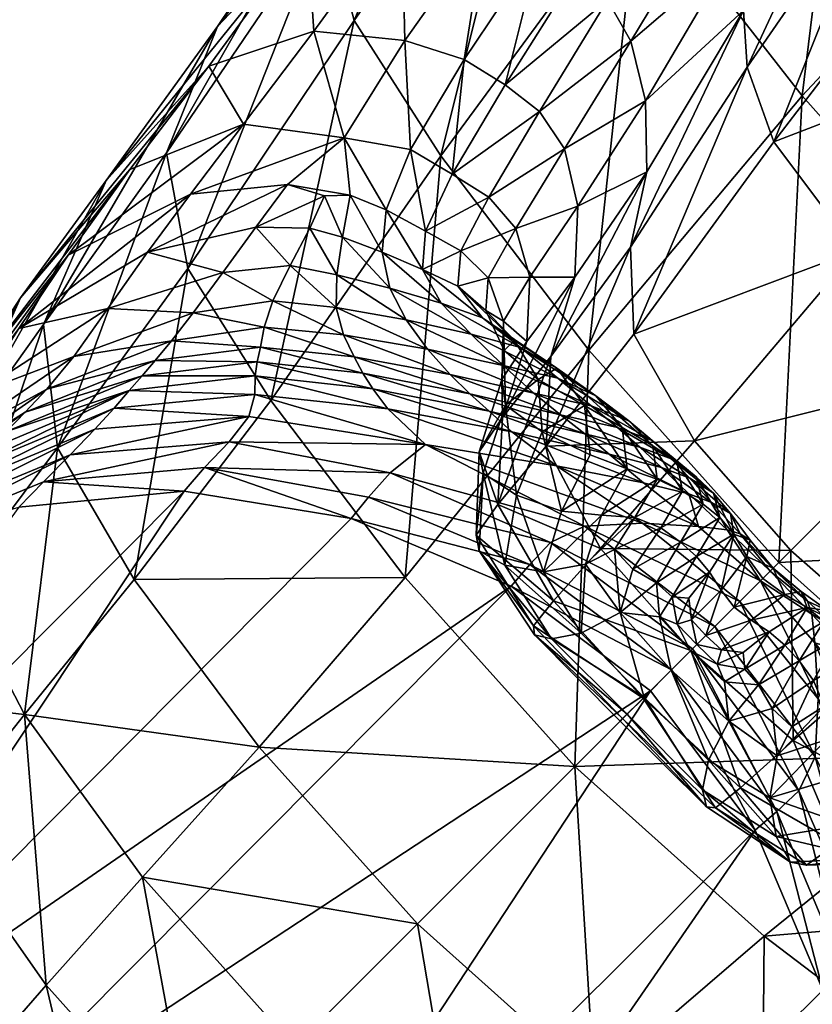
# Model space of a CAD drawing. Header units: millimetres. Extents: x -1425 to 1425, y -575 to 575.
# Tile 224 of 233: x 1187 to 1207, y 528 to 553. Entities that reach past the tile are written whole.
import ezdxf

# ---------------------------------------------------------------- set-up
doc = ezdxf.new("R2010")
doc.units = ezdxf.units.MM
doc.layers.get('0').update_dxf_attribs({"true_color": 0x5890e1})

msp = doc.modelspace()

# ---------------------------------------------------------------- meshes
at = {"color": 196, "true_color": 0x390888}
mesh = msp.add_polyface(dxfattribs=at)
corners = [(1195.938, 558.141, 8.911), (1197.653, 559.764, 10.708), (1201.003, 564.689, 7.82), (1199.825, 563.866, 5.307), (1195.134, 555.597, 7.24), (1199.567, 562.042, 3.087), (1191.078, 549.617, 13.032), (1192.366, 552.81, 14.304), (1194.632, 555.211, 15.487), (1195.817, 552.964, 6.385), (1200.561, 559.778, 2.273), (1198.015, 549.542, 5.966), (1203.017, 556.356, 2.168), (1191.616, 546.698, 12.081), (1189.556, 548.916, 20.885), (1192.148, 551.806, 22.01), (1199.704, 559.635, 11.94), (1202.766, 563.952, 9.513), (1197.028, 555.754, 16.173), (1199.129, 555.328, 16.503), (1201.575, 558.743, 12.652), (1199.636, 551.34, 23.105), (1200.504, 550.663, 23.137), (1202.227, 553.475, 16.633), (1201.448, 554.211, 16.625), (1198.299, 549.075, 31.07), (1194.804, 552.697, 22.649), (1193.024, 550.343, 30.419), (1190.152, 549.196, 29.62), (1195.567, 550.001, 31.937), (1197.098, 552.462, 22.954), (1203.581, 568.94, 4.088), (1198.605, 551.974, 23.075), (1200.508, 554.821, 16.618), (1197.244, 549.704, 31.015)]
mesh.append_faces([[corners[k] for k in face] for face in [(0, 1, 2), (2, 3, 0), (4, 0, 3), (3, 5, 4), (0, 4, 6), (6, 7, 0), (1, 0, 7), (7, 8, 1), (9, 4, 5), (5, 10, 9), (11, 9, 10), (10, 12, 11), (4, 9, 13), (13, 6, 4), (14, 15, 8), (8, 7, 14), (16, 17, 2), (2, 1, 16), (18, 16, 1), (1, 8, 18), (16, 18, 19), (19, 20, 16), (21, 22, 23), (23, 24, 21), (22, 21, 25), (26, 18, 8), (8, 15, 26), (27, 26, 15), (15, 28, 27), (26, 27, 29), (29, 30, 26), (18, 26, 30), (30, 19, 18), (5, 3, 31), (25, 21, 32), (33, 32, 21), (21, 24, 33), (32, 33, 19), (19, 30, 32), (34, 32, 30), (30, 29, 34), (20, 19, 33)]], dxfattribs={"vtx2": -1, "color": 196})
mesh = msp.add_polyface(dxfattribs=at)
corners = [(1202.766, 563.952, 9.513), (1199.704, 559.635, 11.94), (1201.575, 558.743, 12.652), (1204.468, 562.642, 10.481), (1205.346, 554.616, 11.484), (1204.86, 555.84, 12.538), (1202.816, 552.44, 16.26), (1205.66, 553.22, 10.431), (1203.182, 550.932, 15.124), (1208.452, 557.568, 9.027), (1207.879, 558.523, 9.821), (1207.33, 559.46, 10.609), (1210.698, 561.851, 8.992), (1210.285, 562.846, 9.404), (1211.315, 561.026, 8.538), (1205.755, 551.782, 10.082), (1209.131, 556.689, 8.76), (1206.432, 549.893, 10.05), (1210.496, 555.214, 8.748), (1212.42, 560.539, 8.327), (1214.292, 559.441, 8.259), (1204.253, 556.757, 12.89), (1206.726, 560.287, 10.858), (1203.544, 557.469, 12.89), (1206.094, 561.037, 10.838), (1201.448, 554.211, 16.625), (1202.227, 553.475, 16.633), (1209.791, 563.841, 9.489), (1213.128, 552.473, 8.721), (1205.484, 565.961, 0.516), (1208.579, 562.757, 0.516), (1203.017, 556.356, 2.168), (1200.561, 559.778, 2.273), (1213.07, 557.399, 0.516), (1207.147, 551.057, 2.078), (1202.754, 558.076, 12.89), (1200.508, 554.821, 16.618), (1205.459, 561.746, 10.818)]
mesh.append_faces([[corners[k] for k in face] for face in [(0, 1, 2), (2, 3, 0), (4, 5, 6), (7, 4, 8), (4, 7, 9), (9, 10, 4), (5, 4, 10), (10, 11, 5), (12, 13, 11), (11, 10, 12), (14, 12, 10), (10, 9, 14), (15, 16, 9), (9, 7, 15), (16, 15, 17), (17, 18, 16), (19, 14, 9), (9, 16, 19), (20, 19, 16), (16, 18, 20), (21, 5, 11), (11, 22, 21), (23, 21, 22), (22, 24, 23), (21, 23, 25), (25, 26, 21), (5, 21, 26), (26, 6, 5), (24, 22, 27), (22, 11, 13), (20, 18, 28), (29, 30, 31), (31, 32, 29), (30, 33, 34), (34, 31, 30), (35, 36, 25), (25, 23, 35), (37, 35, 23), (23, 24, 37), (35, 37, 3), (3, 2, 35), (36, 35, 2)]], dxfattribs={"vtx2": -1, "color": 196})
mesh = msp.add_polyface(dxfattribs=at)
corners = [(1202.816, 552.44, 16.26), (1203.182, 550.932, 15.124), (1205.346, 554.616, 11.484), (1203.216, 549.137, 13.975), (1205.66, 553.22, 10.431), (1202.598, 542.674, 64.575), (1201.639, 543.228, 60.72), (1200.947, 544.17, 60.877), (1201.932, 543.474, 65.011), (1203.369, 542.207, 66.981), (1202.76, 542.846, 67.737), (1202.805, 547.237, 13.564), (1205.755, 551.782, 10.082), (1202.893, 545.036, 13.478), (1206.432, 549.893, 10.05), (1203.017, 556.356, 2.168), (1207.147, 551.057, 2.078), (1201.755, 544.629, 5.603), (1206.553, 539.258, 5.436), (1212.431, 545.137, 2.036), (1200.504, 550.663, 23.137), (1201.139, 549.716, 22.839), (1202.227, 553.475, 16.633), (1208.493, 547.139, 9.949), (1211.355, 544.061, 9.881), (1216.421, 549.126, 8.704), (1213.128, 552.473, 8.721), (1210.496, 555.214, 8.748), (1204.426, 542.336, 13.303), (1200.676, 542.202, 20.344), (1200.793, 544.469, 20.476), (1201.395, 546.475, 20.883), (1201.784, 541.987, 60.517), (1200.573, 542.564, 54.497), (1200.968, 543.924, 65.232), (1201.813, 543.22, 68.1), (1202.475, 542.67, 70.073), (1200.364, 543.54, 68.234), (1201.034, 542.995, 70.273), (1203.039, 542.181, 71.416), (1201.65, 542.514, 71.726), (1203.357, 542.343, 69.636), (1213.07, 557.399, 0.516), (1201.473, 548.272, 21.879)]
mesh.append_faces([[corners[k] for k in face] for face in [(0, 1, 2), (1, 3, 4), (5, 6, 7), (7, 8, 5), (9, 5, 8), (8, 10, 9), (11, 12, 4), (4, 3, 11), (12, 11, 13), (13, 14, 12), (15, 16, 17), (18, 17, 16), (16, 19, 18), (20, 21, 0), (0, 22, 20), (23, 24, 25), (25, 26, 23), (14, 23, 26), (26, 27, 14), (23, 14, 13), (13, 28, 23), (24, 23, 28), (28, 13, 29), (30, 11, 3), (3, 31, 30), (11, 30, 29), (29, 13, 11), (6, 32, 33), (34, 35, 10), (10, 8, 34), (36, 35, 37), (37, 38, 36), (39, 36, 38), (38, 40, 39), (35, 36, 41), (41, 10, 35), (19, 16, 42), (43, 31, 3), (3, 1, 43), (21, 43, 1), (1, 0, 21)]], dxfattribs={"vtx2": -1, "color": 196})
mesh = msp.add_polyface(dxfattribs=at)
corners = [(1195.817, 552.964, 6.385), (1198.015, 549.542, 5.966), (1193.714, 543.354, 11.347), (1191.616, 546.698, 12.081), (1187.967, 545.281, 19.627), (1189.556, 548.916, 20.885), (1192.366, 552.81, 14.304), (1191.078, 549.617, 13.032), (1192.148, 551.806, 22.01), (1187.386, 545.951, 28.279), (1190.152, 549.196, 29.62), (1201.755, 544.629, 5.603), (1203.017, 556.356, 2.168), (1198.299, 549.075, 31.07), (1199.221, 548.494, 31.128), (1200.504, 550.663, 23.137), (1201.139, 549.716, 22.839), (1199.909, 547.709, 30.944), (1192.503, 546.596, 54.051), (1193.339, 547.74, 47.012), (1190.599, 547.111, 46.402), (1198.516, 547.141, 39.333), (1199.205, 546.46, 39.244), (1197.624, 547.638, 39.259), (1197.551, 546.671, 47.273), (1191.682, 548.572, 38.531), (1194.132, 548.817, 39.626), (1195.567, 550.001, 31.937), (1193.024, 550.343, 30.419), (1188.592, 547.027, 37.658), (1201.473, 548.272, 21.879), (1200.262, 546.471, 30.272), (1196.628, 548.18, 39.189), (1196.53, 547.108, 47.18), (1197.244, 549.704, 31.015), (1195.716, 548.55, 39.82), (1195.53, 547.482, 47.263), (1198.605, 551.974, 23.075), (1195.384, 546.533, 54.408), (1194.698, 547.715, 47.711), (1194.204, 546.772, 54.303), (1195.074, 548.534, 41.845)]
mesh.append_faces([[corners[k] for k in face] for face in [(0, 1, 2), (2, 3, 0), (4, 5, 6), (6, 7, 4), (8, 5, 9), (9, 10, 8), (11, 1, 12), (13, 14, 15), (16, 15, 14), (14, 17, 16), (18, 19, 20), (21, 22, 17), (17, 14, 21), (23, 21, 14), (14, 13, 23), (21, 23, 24), (25, 26, 27), (27, 28, 25), (29, 25, 28), (28, 10, 29), (26, 25, 20), (20, 19, 26), (30, 16, 17), (17, 31, 30), (32, 33, 24), (24, 23, 32), (34, 32, 23), (23, 13, 34), (32, 34, 27), (27, 35, 32), (33, 32, 35), (35, 36, 33), (37, 34, 13), (38, 36, 39), (40, 39, 19), (41, 39, 36), (36, 35, 41), (26, 41, 35), (35, 27, 26), (41, 26, 19), (19, 39, 41)]], dxfattribs={"vtx2": -1, "color": 196})
mesh = msp.add_polyface(dxfattribs=at)
corners = [(1189.556, 548.916, 20.885), (1187.967, 545.281, 19.627), (1185.624, 542.002, 26.829), (1187.386, 545.951, 28.279), (1190.792, 544.37, 67.68), (1191.201, 544.867, 64.448), (1188.054, 543.646, 63.551), (1188.732, 544.47, 59.291), (1191.75, 545.574, 60.084), (1189.599, 545.684, 53.449), (1190.599, 547.111, 46.402), (1187.346, 545.181, 45.472), (1186.289, 543.541, 52.409), (1192.503, 546.596, 54.051), (1185.732, 543.408, 36.105), (1188.592, 547.027, 37.658), (1190.152, 549.196, 29.62), (1184.445, 541.307, 43.811), (1188.321, 542.157, 18.589), (1191.078, 549.617, 13.032), (1191.616, 546.698, 12.081), (1191.682, 548.572, 38.531), (1195.364, 545.711, 60.568), (1195.554, 545.018, 65.053), (1197.675, 544.653, 65.206), (1196.724, 546.199, 54.57), (1196.53, 547.108, 47.18), (1195.53, 547.482, 47.263), (1195.384, 546.533, 54.408), (1197.132, 545.399, 60.773), (1193.452, 544.709, 68.12), (1193.369, 544.338, 70.623), (1196.039, 544.051, 70.624), (1195.824, 544.463, 68.27), (1190.459, 543.982, 70.314), (1193.317, 543.977, 72.856), (1193.549, 545.207, 64.875), (1193.765, 545.878, 60.424), (1194.204, 546.772, 54.303), (1194.698, 547.715, 47.711), (1193.339, 547.74, 47.012)]
mesh.append_faces([[corners[k] for k in face] for face in [(0, 1, 2), (2, 3, 0), (4, 5, 6), (7, 6, 5), (5, 8, 7), (9, 10, 11), (11, 12, 9), (7, 9, 12), (9, 7, 8), (8, 13, 9), (10, 9, 13), (14, 15, 16), (16, 3, 14), (17, 11, 15), (18, 1, 19), (19, 20, 18), (21, 15, 11), (11, 10, 21), (22, 23, 24), (25, 26, 27), (27, 28, 25), (28, 22, 29), (30, 31, 32), (32, 33, 30), (31, 30, 4), (4, 34, 31), (35, 31, 34), (36, 30, 33), (33, 23, 36), (37, 36, 23), (23, 22, 37), (36, 37, 8), (8, 5, 36), (30, 36, 5), (5, 4, 30), (38, 37, 22), (22, 28, 38), (39, 38, 28), (40, 13, 38), (37, 38, 13), (13, 8, 37)]], dxfattribs={"vtx2": -1, "color": 196})
mesh = msp.add_polyface(dxfattribs=at)
corners = [(1197.108, 538.886, 10.728), (1193.714, 543.354, 11.347), (1198.015, 549.542, 5.966), (1193.42, 534.594, 17.085), (1201.396, 534.102, 10.447), (1190.258, 538.832, 17.749), (1199.629, 539.192, 54.275), (1198.978, 539.554, 46.78), (1199.084, 541.52, 46.78), (1201.644, 540.176, 80.089), (1197.621, 542.246, 77.818), (1196.735, 541.524, 82.827), (1200.786, 539.769, 83.892), (1196.182, 540.917, 87.201), (1200.26, 539.207, 87.76), (1191.616, 546.698, 12.081), (1198.984, 542.059, 38.192), (1198.904, 539.956, 38.141), (1199.454, 540.729, 29.086), (1199.806, 542.565, 73.824), (1199.235, 543.085, 72.181), (1196.291, 543.654, 72.614), (1196.672, 543.144, 74.736), (1200.936, 541.708, 75.425), (1198.741, 543.529, 70.482), (1198.248, 544.013, 68.299), (1195.824, 544.463, 68.27), (1196.039, 544.051, 70.624), (1192.041, 541.659, 86.688), (1191.522, 541.067, 90.087), (1195.746, 540.37, 90.664), (1193.311, 543.512, 75.289), (1193.157, 542.953, 78.349), (1193.317, 543.977, 72.856), (1190.134, 543.612, 72.751), (1189.751, 543.166, 75.391), (1189.268, 542.628, 78.479), (1193.369, 544.338, 70.623), (1190.459, 543.982, 70.314), (1199.79, 538.663, 91.045), (1187.971, 541.3, 86.093), (1192.66, 542.312, 82.462), (1188.643, 541.981, 82.258)]
mesh.append_faces([[corners[k] for k in face] for face in [(0, 1, 2), (3, 0, 4), (0, 3, 5), (5, 1, 0), (6, 7, 8), (9, 10, 11), (12, 11, 13), (13, 14, 12), (15, 1, 5), (16, 17, 18), (17, 16, 8), (8, 7, 17), (19, 20, 21), (21, 22, 19), (23, 19, 22), (22, 10, 23), (24, 25, 26), (26, 27, 24), (20, 24, 27), (27, 21, 20), (28, 29, 30), (30, 13, 28), (31, 32, 10), (10, 22, 31), (33, 31, 22), (22, 21, 33), (31, 33, 34), (34, 35, 31), (32, 31, 35), (35, 36, 32), (37, 33, 21), (21, 27, 37), (38, 34, 33), (30, 39, 14), (14, 13, 30), (40, 28, 41), (11, 41, 28), (28, 13, 11), (41, 11, 10), (10, 32, 41), (42, 41, 32)]], dxfattribs={"vtx2": -1, "color": 196})
mesh = msp.add_polyface(dxfattribs=at)
corners = [(1198.015, 549.542, 5.966), (1201.755, 544.629, 5.603), (1197.108, 538.886, 10.728), (1199.592, 545.366, 38.825), (1199.205, 546.46, 39.244), (1199.152, 545.629, 47.321), (1199.611, 544.618, 47.096), (1199.557, 543.888, 38.375), (1200.182, 544.852, 29.551), (1200.262, 546.471, 30.272), (1199.909, 547.709, 30.944), (1199.57, 542.927, 29.219), (1200.793, 544.469, 20.476), (1201.395, 546.475, 20.883), (1199.065, 545.45, 54.78), (1200.023, 544.696, 60.961), (1200.947, 544.17, 60.877), (1199.876, 544.877, 54.756), (1198.445, 546.246, 47.35), (1197.551, 546.671, 47.273), (1198.019, 545.821, 54.717), (1198.781, 545.031, 60.937), (1200.469, 543.891, 54.644), (1200.968, 543.924, 65.232), (1201.932, 543.474, 65.011), (1199.588, 544.244, 65.282), (1198.516, 547.141, 39.333), (1201.473, 548.272, 21.879), (1197.675, 544.653, 65.206), (1198.248, 544.013, 68.299), (1200.364, 543.54, 68.234), (1197.132, 545.399, 60.773), (1195.364, 545.711, 60.568), (1195.554, 545.018, 65.053), (1195.824, 544.463, 68.27), (1196.724, 546.199, 54.57), (1196.53, 547.108, 47.18), (1195.384, 546.533, 54.408)]
mesh.append_faces([[corners[k] for k in face] for face in [(0, 1, 2), (3, 4, 5), (5, 6, 3), (7, 3, 6), (3, 7, 8), (8, 9, 3), (4, 3, 9), (9, 10, 4), (11, 12, 13), (13, 8, 11), (14, 15, 16), (16, 17, 14), (18, 14, 17), (17, 5, 18), (14, 18, 19), (19, 20, 14), (15, 14, 20), (20, 21, 15), (17, 22, 6), (6, 5, 17), (22, 17, 16), (15, 23, 24), (24, 16, 15), (23, 15, 21), (21, 25, 23), (19, 18, 26), (4, 26, 18), (18, 5, 4), (13, 27, 9), (9, 8, 13), (28, 29, 30), (30, 25, 28), (31, 28, 25), (25, 21, 31), (28, 31, 32), (29, 28, 33), (33, 34, 29), (35, 31, 21), (21, 20, 35), (36, 35, 20), (20, 19, 36), (31, 35, 37)]], dxfattribs={"vtx2": -1, "color": 196})
mesh = msp.add_polyface(dxfattribs=at)
corners = [(1183.87, 539.188, 34.437), (1185.624, 542.002, 26.829), (1185.763, 538.739, 25.705), (1183.772, 535.839, 33.221), (1187.485, 535.421, 24.862), (1188.054, 543.646, 63.551), (1188.732, 544.47, 59.291), (1185.416, 542.214, 58.144), (1184.722, 541.307, 62.353), (1187.507, 543.064, 66.78), (1184.145, 540.654, 65.598), (1190.792, 544.37, 67.68), (1183.374, 539.671, 50.844), (1186.289, 543.541, 52.409), (1187.346, 545.181, 45.472), (1184.445, 541.307, 43.811), (1190.258, 538.832, 17.749), (1193.42, 534.594, 17.085), (1187.035, 542.577, 69.531), (1186.564, 542.113, 72.143), (1183.622, 540.087, 68.437), (1190.134, 543.612, 72.751), (1190.459, 543.982, 70.314), (1187.349, 540.659, 89.347), (1187.971, 541.3, 86.093), (1184.103, 539.706, 85.285), (1189.751, 543.166, 75.391), (1186.02, 541.602, 74.953), (1185.417, 541.029, 78.089), (1189.268, 542.628, 78.479), (1182.53, 538.974, 74.089), (1185.732, 543.408, 36.105), (1187.386, 545.951, 28.279), (1188.592, 547.027, 37.658), (1188.321, 542.157, 18.589), (1187.967, 545.281, 19.627), (1191.616, 546.698, 12.081), (1181.543, 526.062, 166.159), (1195.746, 540.37, 90.664), (1191.522, 541.067, 90.087), (1192.041, 541.659, 86.688), (1177.249, 526.725, 165.566), (1188.643, 541.981, 82.258), (1184.767, 540.381, 81.679), (1192.66, 542.312, 82.462), (1193.157, 542.953, 78.349)]
mesh.append_faces([[corners[k] for k in face] for face in [(0, 1, 2), (3, 2, 4), (5, 6, 7), (7, 8, 5), (9, 5, 8), (8, 10, 9), (5, 9, 11), (12, 13, 14), (14, 15, 12), (4, 16, 17), (13, 7, 6), (18, 9, 10), (19, 18, 20), (18, 19, 21), (21, 22, 18), (9, 18, 22), (22, 11, 9), (23, 24, 25), (26, 27, 28), (28, 29, 26), (27, 26, 21), (21, 19, 27), (30, 27, 19), (0, 31, 32), (32, 1, 0), (33, 31, 15), (34, 16, 4), (4, 2, 34), (35, 34, 2), (2, 1, 35), (16, 34, 36), (37, 38, 39), (39, 40, 24), (24, 23, 39), (41, 39, 23), (42, 43, 25), (25, 24, 42), (43, 42, 29), (29, 28, 43), (44, 42, 24), (45, 29, 42)]], dxfattribs={"vtx2": -1, "color": 196})
mesh = msp.add_polyface(dxfattribs=at)
corners = [(1218.351, 539.853, 2.078), (1211.924, 534.46, 5.603), (1206.553, 539.258, 5.436), (1212.431, 545.137, 2.036), (1209.631, 537.132, 13.303), (1214.433, 541.199, 9.949), (1211.355, 544.061, 9.881), (1206.855, 539.561, 13.194), (1212.33, 535.599, 13.478), (1206.913, 534.757, 20.169), (1208.032, 537.352, 68.98), (1208.717, 537.175, 69.923), (1209.1, 536.681, 68.711), (1208.307, 537.608, 70.777), (1207.693, 537.771, 69.827), (1207.274, 538.123, 70.385), (1207.798, 538.04, 71.327), (1208.683, 537.01, 71.818), (1208.075, 537.56, 72.401), (1209.179, 536.541, 70.924), (1205.858, 537.801, 70.316), (1206.708, 538.454, 70.66), (1206.312, 537.507, 70.094), (1207.116, 538.532, 71.627), (1206.41, 539.115, 71.715), (1206.148, 538.854, 70.727), (1206.406, 539.111, 72.878), (1207.277, 538.282, 72.757), (1207.385, 537.952, 73.586), (1208.295, 536.986, 73.086), (1206.334, 539.039, 73.787), (1206.089, 538.794, 75.176), (1207.468, 537.232, 74.779), (1206.705, 537.175, 69.526), (1207.068, 536.775, 68.665), (1205.692, 536.567, 69.432), (1207.551, 535.814, 76.999), (1205.565, 538.271, 77.779), (1204.426, 542.336, 13.303), (1205.826, 539.822, 71.627), (1205.577, 539.983, 72.757)]
mesh.append_faces([[corners[k] for k in face] for face in [(0, 1, 2), (2, 3, 0), (4, 5, 6), (6, 7, 4), (5, 4, 8), (9, 4, 7), (10, 11, 12), (13, 14, 15), (15, 16, 13), (17, 13, 16), (16, 18, 17), (13, 17, 19), (19, 11, 13), (14, 13, 11), (11, 10, 14), (20, 21, 15), (15, 22, 20), (23, 16, 15), (15, 21, 23), (24, 23, 21), (21, 25, 24), (23, 24, 26), (26, 27, 23), (16, 23, 27), (27, 18, 16), (28, 29, 18), (18, 27, 28), (30, 28, 27), (27, 26, 30), (28, 30, 31), (31, 32, 28), (29, 28, 32), (33, 22, 15), (15, 14, 33), (34, 33, 14), (14, 10, 34), (22, 33, 35), (36, 32, 31), (31, 37, 36), (38, 7, 6), (26, 24, 39), (30, 26, 40)]], dxfattribs={"vtx2": -1, "color": 196})
mesh = msp.add_polyface(dxfattribs=at)
corners = [(1201.396, 534.102, 10.447), (1197.108, 538.886, 10.728), (1201.755, 544.629, 5.603), (1202.051, 539.619, 20.169), (1200.676, 542.202, 20.344), (1199.454, 540.729, 29.086), (1200.862, 538.292, 28.959), (1199.611, 544.618, 47.096), (1199.646, 543.239, 46.856), (1199.557, 543.888, 38.375), (1200.793, 544.469, 20.476), (1199.57, 542.927, 29.219), (1200.809, 537.333, 54.245), (1200.38, 537.436, 46.771), (1198.978, 539.554, 46.78), (1199.629, 539.192, 54.275), (1201.557, 537.478, 60.342), (1200.609, 539.029, 60.186), (1200.469, 543.891, 54.644), (1200.573, 542.564, 54.497), (1200.947, 544.17, 60.877), (1201.639, 543.228, 60.72), (1199.922, 540.967, 54.366), (1199.084, 541.52, 46.78), (1201.062, 540.559, 60.291), (1201.784, 541.987, 60.517), (1201.813, 543.22, 68.1), (1200.968, 543.924, 65.232), (1199.588, 544.244, 65.282), (1200.364, 543.54, 68.234), (1196.735, 541.524, 82.827), (1200.786, 539.769, 83.892), (1201.644, 540.176, 80.089), (1198.904, 539.956, 38.141), (1200.351, 537.66, 38.084), (1202.607, 535.313, 38.055), (1198.984, 542.059, 38.192), (1200.182, 544.852, 29.551), (1199.235, 543.085, 72.181), (1199.806, 542.565, 73.824), (1202.263, 541.997, 72.92), (1201.65, 542.514, 71.726), (1198.741, 543.529, 70.482), (1201.034, 542.995, 70.273), (1198.248, 544.013, 68.299), (1203.108, 540.256, 76.999), (1200.936, 541.708, 75.425), (1197.621, 542.246, 77.818)]
mesh.append_faces([[corners[k] for k in face] for face in [(0, 1, 2), (3, 4, 5), (5, 6, 3), (7, 8, 9), (10, 11, 5), (5, 4, 10), (12, 13, 14), (14, 15, 12), (16, 12, 15), (15, 17, 16), (18, 19, 8), (8, 7, 18), (20, 21, 18), (19, 18, 21), (22, 23, 8), (8, 19, 22), (24, 22, 19), (19, 25, 24), (22, 24, 17), (17, 15, 22), (23, 22, 15), (26, 27, 28), (28, 29, 26), (30, 31, 32), (33, 34, 6), (6, 5, 33), (34, 33, 14), (14, 13, 34), (35, 34, 13), (5, 11, 36), (9, 36, 11), (11, 37, 9), (36, 9, 8), (8, 23, 36), (38, 39, 40), (40, 41, 38), (42, 38, 41), (41, 43, 42), (44, 42, 43), (43, 29, 44), (45, 46, 47), (47, 32, 45)]], dxfattribs={"vtx2": -1, "color": 196})
mesh = msp.add_polyface(dxfattribs=at)
corners = [(1203.569, 540.14, 67.563), (1202.865, 539.093, 66.906), (1202.403, 539.586, 65.747), (1204.07, 539.773, 68.665), (1203.459, 538.75, 68.362), (1201.755, 544.629, 5.603), (1206.553, 539.258, 5.436), (1201.396, 534.102, 10.447), (1202.051, 539.619, 20.169), (1204.328, 537.034, 20.072), (1206.855, 539.561, 13.194), (1200.862, 538.292, 28.959), (1203.127, 535.833, 28.898), (1204.347, 537.813, 69.996), (1204.277, 538.359, 69.905), (1204.801, 539.018, 70.094), (1203.983, 537.706, 69.102), (1203.861, 538.397, 69.432), (1204.481, 537.187, 68.878), (1204.711, 537.416, 69.931), (1204.325, 537.031, 67.095), (1203.536, 537.887, 67.46), (1202.919, 540.403, 66.035), (1201.668, 539.221, 64.077), (1202.073, 540.457, 63.896), (1200.609, 539.029, 60.186), (1201.062, 540.559, 60.291), (1202.541, 537.999, 64.895), (1203.832, 536.538, 64.498), (1203.147, 535.852, 60.244), (1201.557, 537.478, 60.342), (1204.47, 539.411, 69.526), (1200.786, 539.769, 83.892), (1204.374, 537.08, 84.599), (1204.936, 537.642, 81.089), (1201.644, 540.176, 80.089), (1200.26, 539.207, 87.76), (1203.844, 536.55, 88.051), (1200.351, 537.66, 38.084), (1205.565, 538.271, 77.779), (1203.108, 540.256, 76.999), (1199.79, 538.663, 91.045), (1203.309, 536.014, 91.187)]
mesh.append_faces([[corners[k] for k in face] for face in [(0, 1, 2), (1, 0, 3), (3, 4, 1), (5, 6, 7), (8, 9, 10), (9, 8, 11), (11, 12, 9), (13, 14, 15), (16, 17, 14), (14, 13, 16), (18, 16, 13), (13, 19, 18), (16, 18, 20), (20, 21, 16), (17, 16, 21), (21, 4, 17), (22, 2, 23), (24, 23, 25), (25, 26, 24), (27, 1, 4), (4, 21, 27), (28, 27, 21), (21, 20, 28), (29, 30, 27), (23, 27, 30), (30, 25, 23), (27, 23, 2), (2, 1, 27), (17, 31, 15), (15, 14, 17), (31, 17, 4), (4, 3, 31), (32, 33, 34), (34, 35, 32), (33, 32, 36), (36, 37, 33), (12, 11, 38), (39, 40, 35), (35, 34, 39), (41, 42, 37), (37, 36, 41)]], dxfattribs={"vtx2": -1, "color": 196})
mesh = msp.add_polyface(dxfattribs=at)
corners = [(1202.598, 542.674, 64.575), (1203.369, 542.207, 66.981), (1203.476, 541.371, 66.269), (1202.725, 541.633, 64.134), (1201.639, 543.228, 60.72), (1201.784, 541.987, 60.517), (1202.403, 539.586, 65.747), (1202.919, 540.403, 66.035), (1203.569, 540.14, 67.563), (1204.117, 541.067, 67.839), (1204.646, 540.738, 68.98), (1204.07, 539.773, 68.665), (1206.855, 539.561, 13.194), (1204.426, 542.336, 13.303), (1202.051, 539.619, 20.169), (1200.676, 542.202, 20.344), (1203.975, 541.805, 68.711), (1202.76, 542.846, 67.737), (1203.357, 542.343, 69.636), (1204.469, 541.423, 69.923), (1203.835, 541.885, 70.924), (1204.902, 541.013, 70.777), (1204.304, 541.389, 71.818), (1202.475, 542.67, 70.073), (1203.039, 542.181, 71.416), (1204.281, 541.001, 73.086), (1203.134, 541.274, 73.917), (1204.527, 540.174, 74.779), (1202.073, 540.457, 63.896), (1201.668, 539.221, 64.077), (1201.062, 540.559, 60.291), (1203.593, 541.661, 72.391), (1201.65, 542.514, 71.726), (1202.263, 541.997, 72.92), (1204.855, 540.78, 72.401), (1199.806, 542.565, 73.824), (1200.936, 541.708, 75.425), (1203.108, 540.256, 76.999)]
mesh.append_faces([[corners[k] for k in face] for face in [(0, 1, 2), (2, 3, 0), (4, 0, 3), (3, 5, 4), (6, 7, 8), (9, 8, 7), (7, 2, 9), (8, 9, 10), (10, 11, 8), (12, 13, 14), (15, 14, 13), (16, 1, 17), (17, 18, 16), (19, 16, 18), (18, 20, 19), (16, 19, 10), (10, 9, 16), (1, 16, 9), (9, 2, 1), (21, 19, 20), (20, 22, 21), (23, 24, 20), (20, 18, 23), (25, 26, 27), (28, 3, 2), (2, 7, 28), (29, 28, 7), (3, 28, 30), (30, 5, 3), (31, 24, 32), (32, 33, 31), (25, 31, 33), (33, 26, 25), (31, 25, 34), (34, 22, 31), (24, 31, 22), (22, 20, 24), (35, 36, 26), (26, 33, 35), (36, 37, 27), (27, 26, 36)]], dxfattribs={"vtx2": -1, "color": 196})
mesh = msp.add_polyface(dxfattribs=at)
corners = [(1206.855, 539.561, 13.194), (1204.328, 537.034, 20.072), (1206.913, 534.757, 20.169), (1205.108, 537.053, 69.996), (1205.858, 537.801, 70.316), (1206.312, 537.507, 70.094), (1205.654, 536.982, 69.905), (1204.711, 537.416, 69.931), (1205.424, 538.13, 70.34), (1206.708, 538.454, 70.66), (1206.148, 538.854, 70.727), (1204.481, 537.187, 68.878), (1205.692, 536.567, 69.432), (1204.902, 541.013, 70.777), (1205.334, 540.504, 71.327), (1205.417, 539.98, 70.385), (1205.065, 540.398, 69.827), (1204.469, 541.423, 69.923), (1204.646, 540.738, 68.98), (1204.304, 541.389, 71.818), (1204.855, 540.78, 72.401), (1205.095, 538.563, 70.316), (1204.801, 539.018, 70.094), (1205.748, 539.414, 70.66), (1204.347, 537.813, 69.996), (1205.826, 539.822, 71.627), (1205.577, 539.983, 72.757), (1206.406, 539.111, 72.878), (1206.41, 539.115, 71.715), (1205.247, 540.091, 73.586), (1204.281, 541.001, 73.086), (1204.527, 540.174, 74.779), (1206.089, 538.794, 75.176), (1206.334, 539.039, 73.787), (1204.47, 539.411, 69.526), (1204.07, 539.773, 68.665), (1203.108, 540.256, 76.999), (1205.565, 538.271, 77.779)]
mesh.append_faces([[corners[k] for k in face] for face in [(0, 1, 2), (3, 4, 5), (5, 6, 3), (4, 3, 7), (7, 8, 4), (9, 4, 8), (8, 10, 9), (11, 7, 3), (12, 6, 5), (13, 14, 15), (15, 16, 13), (17, 13, 16), (16, 18, 17), (14, 13, 19), (19, 20, 14), (21, 22, 15), (15, 23, 21), (8, 21, 23), (23, 10, 8), (21, 8, 7), (7, 24, 21), (22, 21, 24), (25, 23, 15), (15, 14, 25), (26, 25, 14), (14, 20, 26), (25, 26, 27), (23, 25, 28), (28, 10, 23), (29, 26, 20), (20, 30, 29), (31, 29, 30), (29, 31, 32), (32, 33, 29), (26, 29, 33), (34, 16, 15), (15, 22, 34), (16, 34, 35), (35, 18, 16), (36, 37, 32), (32, 31, 36)]], dxfattribs={"vtx2": -1, "color": 196})
mesh = msp.add_polyface(dxfattribs=at)
corners = [(1201.889, 526.126, 17.085), (1197.424, 530.13, 16.798), (1201.396, 534.102, 10.447), (1202.715, 520.191, 24.862), (1198.601, 523.176, 24.257), (1194.312, 527.017, 24.013), (1189.538, 522.244, 39.456), (1191.734, 524.44, 31.619), (1195.868, 520.742, 31.823), (1191.635, 518.244, 166.531), (1205.957, 532.496, 91.045), (1203.309, 536.014, 91.187), (1188.985, 521.69, 166.661), (1183.772, 535.839, 33.221), (1182.22, 533.479, 40.847), (1182.526, 536.927, 42.057), (1187.485, 535.421, 24.862), (1185.231, 532.566, 32.377), (1183.417, 530.181, 40.068), (1180.851, 526.629, 54.292), (1182.906, 522.539, 54.158), (1181.959, 521.421, 58.653), (1180.976, 531.681, 48.288), (1181.415, 535.306, 49.292), (1181.962, 528.181, 47.709), (1193.42, 534.594, 17.085), (1190.471, 531.306, 24.257), (1188.037, 528.573, 31.823), (1186.009, 526.251, 39.607), (1191.522, 541.067, 90.087), (1177.249, 526.725, 165.566), (1181.543, 526.062, 166.159), (1199.79, 538.663, 91.045), (1195.746, 540.37, 90.664), (1185.538, 524.34, 166.531), (1184.277, 524.194, 47.43), (1187.571, 520.276, 47.366)]
mesh.append_faces([[corners[k] for k in face] for face in [(0, 1, 2), (3, 4, 0), (1, 0, 4), (4, 5, 1), (6, 7, 8), (4, 8, 7), (7, 5, 4), (9, 10, 11), (11, 12, 9), (13, 14, 15), (16, 17, 13), (14, 13, 17), (17, 18, 14), (19, 20, 21), (14, 22, 23), (23, 15, 14), (22, 14, 18), (18, 24, 22), (2, 1, 25), (26, 25, 1), (1, 5, 26), (25, 26, 16), (27, 17, 16), (16, 26, 27), (7, 27, 26), (26, 5, 7), (27, 7, 6), (6, 28, 27), (17, 27, 28), (28, 18, 17), (29, 30, 31), (32, 33, 31), (31, 34, 32), (11, 32, 34), (34, 12, 11), (35, 28, 6), (6, 36, 35), (20, 35, 36), (35, 20, 19), (19, 24, 35), (28, 35, 24), (24, 18, 28)]], dxfattribs={"vtx2": -1, "color": 196})
mesh = msp.add_polyface(dxfattribs=at)
corners = [(1207.434, 536.274, 67.563), (1207.697, 535.625, 66.035), (1206.88, 535.109, 65.747), (1206.388, 535.571, 66.906), (1207.068, 536.775, 68.665), (1206.044, 536.165, 68.362), (1208.032, 537.352, 68.98), (1208.362, 536.822, 67.839), (1208.665, 536.182, 66.269), (1211.924, 534.46, 5.603), (1206.18, 529.813, 10.728), (1201.396, 534.102, 10.447), (1206.553, 539.258, 5.436), (1206.913, 534.757, 20.169), (1205.586, 533.567, 28.959), (1208.023, 532.16, 29.086), (1209.496, 533.382, 20.344), (1204.627, 533.515, 54.245), (1206.487, 532.335, 54.275), (1206.848, 531.684, 46.78), (1208.261, 532.628, 54.366), (1208.814, 531.79, 46.78), (1206.323, 533.315, 60.186), (1207.854, 533.768, 60.291), (1207.468, 537.232, 74.779), (1208.568, 535.84, 73.917), (1208.295, 536.986, 73.086), (1207.751, 534.778, 63.896), (1208.927, 535.431, 64.134), (1206.515, 534.374, 64.077), (1205.293, 535.246, 64.895), (1206.705, 537.175, 69.526), (1205.692, 536.567, 69.432), (1207.063, 533.492, 83.892), (1207.47, 534.349, 80.089), (1204.936, 537.642, 81.089), (1206.501, 532.966, 87.76), (1208.211, 528.887, 87.201), (1208.818, 529.441, 82.827), (1208.075, 537.56, 72.401), (1208.955, 536.299, 72.391), (1207.25, 531.61, 38.141), (1204.954, 533.057, 38.084), (1209.353, 531.689, 38.192), (1207.551, 535.814, 76.999), (1209.541, 530.327, 77.818), (1209.003, 533.642, 75.425), (1205.565, 538.271, 77.779)]
mesh.append_faces([[corners[k] for k in face] for face in [(0, 1, 2), (2, 3, 0), (4, 0, 3), (3, 5, 4), (0, 4, 6), (6, 7, 0), (1, 0, 7), (7, 8, 1), (9, 10, 11), (11, 12, 9), (13, 14, 15), (15, 16, 13), (17, 18, 19), (18, 20, 21), (21, 19, 18), (20, 18, 22), (22, 23, 20), (24, 25, 26), (27, 1, 8), (23, 27, 28), (27, 23, 22), (22, 29, 27), (1, 27, 29), (29, 2, 1), (29, 30, 3), (3, 2, 29), (30, 29, 22), (31, 4, 5), (5, 32, 31), (33, 34, 35), (33, 36, 37), (34, 33, 38), (39, 26, 40), (19, 41, 42), (41, 15, 14), (15, 41, 43), (44, 34, 45), (24, 44, 46), (46, 25, 24), (34, 44, 47), (47, 35, 34)]], dxfattribs={"vtx2": -1, "color": 196})
mesh = msp.add_polyface(dxfattribs=at)
corners = [(1205.586, 533.567, 28.959), (1206.913, 534.757, 20.169), (1204.328, 537.034, 20.072), (1203.127, 535.833, 28.898), (1204.627, 533.515, 54.245), (1202.722, 535.427, 54.247), (1203.147, 535.852, 60.244), (1204.773, 534.262, 60.342), (1206.487, 532.335, 54.275), (1206.323, 533.315, 60.186), (1206.848, 531.684, 46.78), (1204.73, 533.086, 46.771), (1202.546, 535.252, 46.764), (1205, 536.689, 69.102), (1205.108, 537.053, 69.996), (1205.654, 536.982, 69.905), (1205.692, 536.567, 69.432), (1205.181, 536.242, 67.46), (1206.044, 536.165, 68.362), (1204.325, 537.031, 67.095), (1204.481, 537.187, 68.878), (1205.293, 535.246, 64.895), (1206.388, 535.571, 66.906), (1203.832, 536.538, 64.498), (1204.936, 537.642, 81.089), (1204.374, 537.08, 84.599), (1207.063, 533.492, 83.892), (1206.501, 532.966, 87.76), (1203.844, 536.55, 88.051), (1204.954, 533.057, 38.084), (1202.607, 535.313, 38.055), (1207.25, 531.61, 38.141), (1205.957, 532.496, 91.045), (1203.309, 536.014, 91.187), (1200.809, 537.333, 54.245), (1201.557, 537.478, 60.342), (1200.38, 537.436, 46.771), (1202.541, 537.999, 64.895), (1200.351, 537.66, 38.084)]
mesh.append_faces([[corners[k] for k in face] for face in [(0, 1, 2), (2, 3, 0), (4, 5, 6), (6, 7, 4), (8, 4, 7), (7, 9, 8), (10, 11, 4), (5, 4, 11), (11, 12, 5), (13, 14, 15), (15, 16, 13), (17, 13, 16), (16, 18, 17), (13, 17, 19), (19, 20, 13), (14, 13, 20), (21, 17, 18), (18, 22, 21), (9, 7, 21), (23, 21, 7), (7, 6, 23), (21, 23, 19), (19, 17, 21), (24, 25, 26), (27, 26, 25), (25, 28, 27), (29, 0, 3), (3, 30, 29), (11, 29, 30), (30, 12, 11), (29, 11, 10), (0, 29, 31), (32, 27, 28), (28, 33, 32), (34, 35, 6), (6, 5, 34), (36, 34, 5), (5, 12, 36), (37, 23, 6), (38, 30, 3), (36, 12, 30)]], dxfattribs={"vtx2": -1, "color": 196})
mesh = msp.add_polyface(dxfattribs=at)
corners = [(1209.969, 535.304, 64.575), (1210.768, 534.638, 65.011), (1211.464, 533.652, 60.877), (1210.523, 534.345, 60.72), (1208.927, 535.431, 64.134), (1209.281, 534.489, 60.517), (1208.665, 536.182, 66.269), (1209.502, 536.075, 66.981), (1210.14, 535.466, 67.737), (1209.631, 537.132, 13.303), (1206.913, 534.757, 20.169), (1209.496, 533.382, 20.344), (1212.33, 535.599, 13.478), (1211.763, 533.499, 20.476), (1214.531, 535.51, 13.564), (1209.858, 533.279, 54.497), (1207.854, 533.768, 60.291), (1211.218, 533.673, 65.232), (1210.515, 534.519, 68.1), (1209.1, 536.681, 68.711), (1209.638, 536.063, 69.636), (1208.362, 536.822, 67.839), (1208.032, 537.352, 68.98), (1208.717, 537.175, 69.923), (1209.179, 536.541, 70.924), (1209.964, 535.18, 70.073), (1210.29, 533.74, 70.273), (1210.834, 533.069, 68.234), (1209.475, 535.745, 71.416), (1209.808, 534.356, 71.726), (1207.751, 534.778, 63.896), (1208.955, 536.299, 72.391), (1209.291, 534.968, 72.92), (1208.683, 537.01, 71.818), (1208.075, 537.56, 72.401), (1208.295, 536.986, 73.086), (1208.568, 535.84, 73.917), (1209.859, 532.511, 73.824), (1209.003, 533.642, 75.425)]
mesh.append_faces([[corners[k] for k in face] for face in [(0, 1, 2), (2, 3, 0), (4, 0, 3), (3, 5, 4), (0, 4, 6), (6, 7, 0), (1, 0, 7), (7, 8, 1), (9, 10, 11), (11, 12, 9), (11, 13, 14), (14, 12, 11), (15, 5, 3), (16, 5, 15), (17, 1, 8), (8, 18, 17), (19, 20, 8), (8, 7, 19), (21, 19, 7), (7, 6, 21), (19, 21, 22), (20, 19, 23), (23, 24, 20), (25, 26, 27), (27, 18, 25), (20, 25, 18), (18, 8, 20), (25, 20, 24), (24, 28, 25), (26, 25, 28), (28, 29, 26), (6, 4, 30), (4, 5, 16), (31, 32, 29), (29, 28, 31), (33, 31, 28), (28, 24, 33), (31, 33, 34), (32, 31, 35), (35, 36, 32), (37, 32, 36), (36, 38, 37)]], dxfattribs={"vtx2": -1, "color": 196})
mesh = msp.add_polyface(dxfattribs=at)
corners = [(1206.18, 529.813, 10.728), (1211.924, 534.46, 5.603), (1216.836, 530.72, 5.966), (1210.649, 526.42, 11.347), (1201.396, 534.102, 10.447), (1201.889, 526.126, 17.085), (1213.116, 530.725, 54.717), (1212.745, 531.771, 54.78), (1211.99, 532.729, 60.961), (1212.325, 531.487, 60.937), (1208.211, 528.887, 87.201), (1208.818, 529.441, 82.827), (1207.063, 533.492, 83.892), (1209.541, 530.327, 77.818), (1207.47, 534.349, 80.089), (1208.814, 531.79, 46.78), (1209.353, 531.689, 38.192), (1207.25, 531.61, 38.141), (1206.848, 531.684, 46.78), (1209.003, 533.642, 75.425), (1210.438, 529.378, 74.736), (1209.859, 532.511, 73.824), (1210.948, 528.997, 72.614), (1210.38, 531.941, 72.181), (1211.345, 528.745, 70.624), (1210.824, 531.447, 70.482), (1211.757, 528.529, 68.27), (1211.308, 530.953, 68.299), (1210.834, 533.069, 68.234), (1211.948, 530.381, 65.206), (1212.313, 528.26, 65.053), (1213.005, 528.069, 60.568), (1212.693, 529.837, 60.773), (1211.539, 532.293, 65.282), (1213.494, 529.43, 54.57), (1208.953, 524.747, 86.688), (1207.665, 528.452, 90.664), (1210.806, 526.017, 75.289), (1210.248, 525.863, 78.349), (1211.271, 526.023, 72.856), (1211.632, 526.075, 70.623), (1212.003, 526.157, 68.12), (1212.501, 526.254, 64.875), (1213.173, 526.47, 60.424), (1206.501, 532.966, 87.76), (1205.957, 532.496, 91.045), (1209.606, 525.365, 82.462)]
mesh.append_faces([[corners[k] for k in face] for face in [(0, 1, 2), (2, 3, 0), (4, 0, 5), (6, 7, 8), (8, 9, 6), (10, 11, 12), (11, 13, 14), (15, 16, 17), (17, 18, 15), (19, 13, 20), (21, 20, 22), (22, 23, 21), (24, 25, 23), (23, 22, 24), (25, 24, 26), (26, 27, 25), (28, 27, 29), (30, 29, 27), (27, 26, 30), (29, 30, 31), (31, 32, 29), (33, 29, 32), (32, 9, 33), (9, 32, 34), (35, 10, 36), (37, 20, 13), (13, 38, 37), (20, 37, 39), (39, 22, 20), (40, 24, 22), (22, 39, 40), (24, 40, 41), (41, 26, 24), (42, 30, 26), (26, 41, 42), (30, 42, 43), (43, 31, 30), (44, 45, 36), (36, 10, 44), (46, 38, 13), (13, 11, 46), (11, 10, 35)]], dxfattribs={"vtx2": -1, "color": 196})
mesh = msp.add_polyface(dxfattribs=at)
corners = [(1200.774, 514.925, 40.847), (1197.476, 516.123, 40.068), (1199.86, 517.937, 32.377), (1188.715, 514.665, 58.653), (1187.923, 513.996, 61.882), (1184.107, 516.813, 61.812), (1184.876, 517.582, 58.626), (1189.833, 515.612, 54.158), (1185.97, 518.676, 54.154), (1193.923, 513.557, 54.292), (1192.881, 512.777, 58.81), (1198.975, 513.682, 48.288), (1195.476, 514.667, 47.709), (1202.601, 514.121, 49.292), (1187.248, 513.459, 64.808), (1183.484, 516.189, 64.74), (1186.661, 512.989, 67.5), (1182.956, 515.661, 67.427), (1186.136, 512.522, 70.027), (1182.475, 515.18, 69.888), (1185.568, 511.977, 72.896), (1181.936, 514.642, 72.696), (1195.868, 520.742, 31.823), (1198.601, 523.176, 24.257), (1202.715, 520.191, 24.862), (1193.545, 518.715, 39.607), (1189.538, 522.244, 39.456), (1193.356, 514.249, 166.159), (1194.019, 509.955, 165.566), (1208.361, 524.228, 90.087), (1205.957, 532.496, 91.045), (1191.635, 518.244, 166.531), (1191.489, 516.983, 47.43), (1187.571, 520.276, 47.366), (1181.959, 521.421, 58.653), (1181.291, 520.629, 61.882), (1182.906, 522.539, 54.158), (1180.753, 519.953, 64.808), (1180.283, 519.366, 67.5), (1179.816, 518.841, 70.027)]
mesh.append_faces([[corners[k] for k in face] for face in [(0, 1, 2), (3, 4, 5), (5, 6, 3), (7, 3, 6), (6, 8, 7), (3, 7, 9), (4, 3, 10), (11, 12, 1), (1, 0, 11), (13, 11, 0), (14, 15, 5), (5, 4, 14), (15, 14, 16), (16, 17, 15), (18, 19, 17), (17, 16, 18), (20, 21, 19), (22, 23, 24), (24, 2, 22), (25, 22, 2), (2, 1, 25), (22, 25, 26), (27, 28, 29), (30, 31, 27), (32, 33, 26), (26, 25, 32), (12, 32, 25), (25, 1, 12), (32, 12, 9), (9, 7, 32), (33, 32, 7), (7, 8, 33), (34, 6, 5), (5, 35, 34), (6, 34, 36), (36, 8, 6), (37, 35, 5), (5, 15, 37), (15, 17, 38), (17, 19, 39), (33, 8, 36)]], dxfattribs={"vtx2": -1, "color": 196})
mesh = msp.add_polyface(dxfattribs=at)
corners = [(1212.161, 523.906, 64.448), (1210.94, 520.76, 63.551), (1211.764, 521.438, 59.291), (1212.869, 524.455, 60.084), (1211.664, 523.498, 67.68), (1210.358, 520.213, 66.78), (1206.126, 522.964, 17.749), (1201.889, 526.126, 17.085), (1206.18, 529.813, 10.728), (1210.649, 526.42, 11.347), (1202.715, 520.191, 24.862), (1212.978, 522.304, 53.449), (1210.835, 518.995, 52.409), (1212.476, 520.052, 45.472), (1211.277, 523.165, 70.314), (1209.871, 519.74, 69.531), (1210.906, 522.84, 72.751), (1209.407, 519.269, 72.143), (1210.46, 522.457, 75.391), (1208.896, 518.726, 74.953), (1209.922, 521.974, 78.479), (1208.323, 518.122, 78.089), (1209.452, 521.027, 18.589), (1213.992, 524.321, 12.081), (1208.361, 524.228, 90.087), (1207.665, 528.452, 90.664), (1193.356, 514.249, 166.159), (1207.953, 520.055, 89.347), (1208.594, 520.677, 86.093), (1208.953, 524.747, 86.688), (1210.806, 526.017, 75.289), (1210.248, 525.863, 78.349), (1211.271, 526.023, 72.856), (1211.632, 526.075, 70.623), (1212.003, 526.157, 68.12), (1212.501, 526.254, 64.875), (1213.173, 526.47, 60.424), (1205.957, 532.496, 91.045), (1209.606, 525.365, 82.462), (1209.275, 521.348, 82.258), (1208.818, 529.441, 82.827)]
mesh.append_faces([[corners[k] for k in face] for face in [(0, 1, 2), (2, 3, 0), (1, 0, 4), (4, 5, 1), (6, 7, 8), (8, 9, 6), (7, 6, 10), (11, 12, 13), (3, 2, 11), (12, 11, 2), (14, 15, 5), (5, 4, 14), (15, 14, 16), (16, 17, 15), (16, 18, 19), (18, 20, 21), (10, 6, 22), (23, 22, 6), (6, 9, 23), (24, 25, 26), (24, 27, 28), (28, 29, 24), (25, 24, 29), (18, 30, 31), (31, 20, 18), (30, 18, 16), (16, 32, 30), (14, 33, 32), (32, 16, 14), (33, 14, 4), (4, 34, 33), (0, 35, 34), (34, 4, 0), (35, 0, 3), (3, 36, 35), (26, 25, 37), (38, 29, 28), (28, 39, 38), (31, 38, 39), (39, 20, 31), (29, 38, 40)]], dxfattribs={"vtx2": -1, "color": 196})
mesh = msp.add_polyface(dxfattribs=at)
corners = [(1149.738, 476.371, 386.999), (1151.465, 472.392, 386.631), (1193.356, 514.249, 166.159), (1191.635, 518.244, 166.531), (1147.088, 479.793, 387.125), (1188.985, 521.69, 166.661), (1152.116, 468.075, 386.032), (1151.657, 463.758, 385.259), (1193.569, 505.682, 164.806), (1194.019, 509.955, 165.566), (1182.037, 493.76, 160.983), (1185.986, 495.565, 161.955), (1144.091, 453.622, 382.394), (1189.36, 498.325, 162.976), (1147.473, 456.338, 383.402), (1177.723, 493.201, 160.174), (1140.131, 451.868, 381.439), (1191.952, 501.751, 163.935), (1150.052, 459.781, 384.37), (1192.063, 507.572, 84.716), (1173.343, 493.825, 159.515), (1169.199, 495.571, 158.994), (1183.525, 509.919, 83.596), (1187.684, 508.2, 84.078), (1165.602, 498.308, 158.768), (1179.923, 512.629, 83.394), (1180.518, 513.224, 80.256), (1184.127, 510.542, 80.43), (1180.283, 519.366, 67.5), (1180.753, 519.953, 64.808), (1183.484, 516.189, 64.74), (1179.816, 518.841, 70.027), (1182.956, 515.661, 67.427), (1179.271, 518.274, 72.896), (1182.475, 515.18, 69.888), (1181.936, 514.642, 72.696), (1181.236, 513.942, 76.421), (1178.567, 517.559, 76.614), (1177.836, 516.833, 80.43), (1143.665, 482.444, 386.999), (1185.538, 524.34, 166.531), (1181.543, 526.062, 166.159), (1139.686, 484.17, 386.631), (1177.249, 526.725, 165.566), (1174.867, 524.769, 84.716), (1175.495, 520.389, 84.078), (1161.119, 506.048, 159.515), (1160.495, 510.428, 160.174), (1161.055, 514.743, 160.983), (1175.42, 529.086, 85.514), (1176.145, 521.001, 80.872), (1177.213, 516.231, 83.596), (1162.865, 501.904, 158.994)]
mesh.append_faces([[corners[k] for k in face] for face in [(0, 1, 2), (2, 3, 0), (4, 0, 3), (3, 5, 4), (6, 7, 8), (8, 9, 6), (1, 6, 9), (9, 2, 1), (10, 11, 12), (11, 13, 14), (15, 10, 16), (13, 17, 18), (7, 18, 17), (17, 8, 7), (19, 15, 20), (21, 22, 23), (23, 20, 21), (22, 21, 24), (24, 25, 22), (25, 26, 27), (28, 29, 30), (31, 28, 32), (33, 31, 34), (34, 35, 33), (36, 37, 33), (33, 35, 36), (37, 36, 26), (26, 38, 37), (39, 40, 41), (4, 5, 40), (42, 41, 43), (44, 45, 46), (46, 47, 44), (47, 48, 49), (50, 38, 51), (25, 51, 38), (38, 26, 25), (51, 25, 24), (24, 52, 51), (45, 51, 52), (52, 46, 45)]], dxfattribs={"vtx2": -1, "color": 196})

doc.saveas('drawing.dxf')
